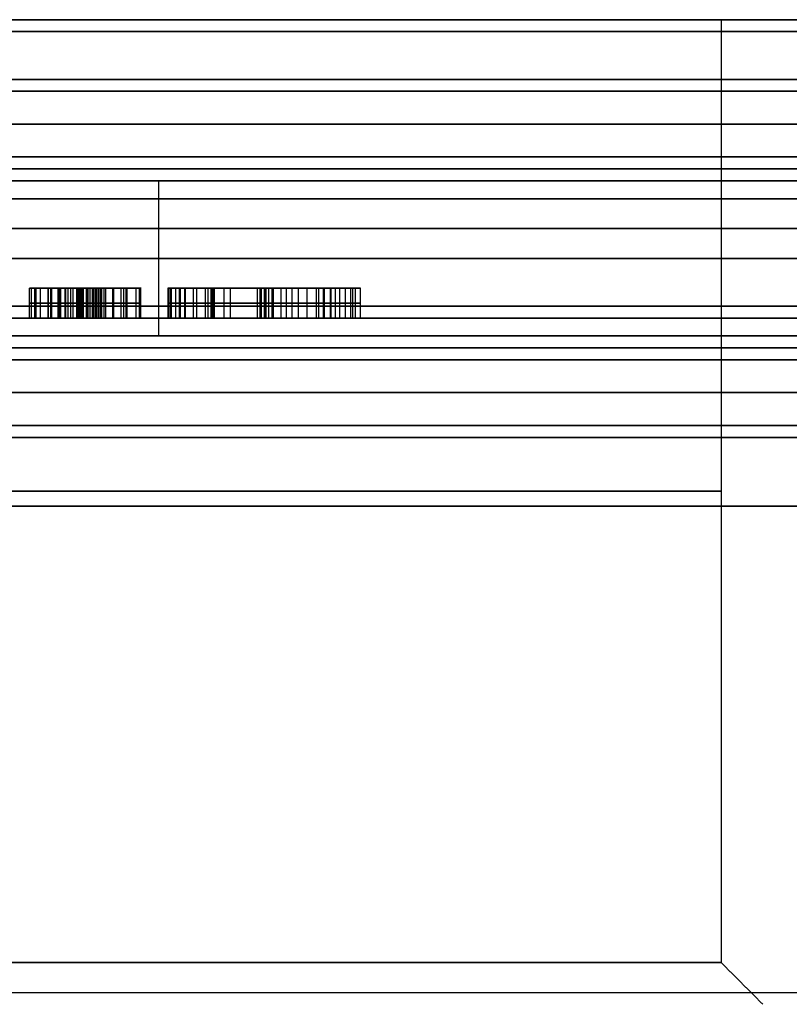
# Model space of a CAD drawing. Header units: centimetres. Extents: x -10 to 8.9, y -34.1 to -8.
# Tile 255 of 256: x 6.1 to 7.3, y -9.7 to -8. Entities that reach past the tile are written whole.
import ezdxf

# ---------------------------------------------------------------- set-up
doc = ezdxf.new("R2010")
doc.units = ezdxf.units.CM
doc.layers.add('Default', color=7, linetype='Continuous', true_color=0x000000)

msp = doc.modelspace()

# ---------------------------------------------------------------- linework, layer by layer
at = {"layer": 'Default'}
for p, q in [((7.485, -8.005, 3.45), (7.23, -8.005, 3.45)), ((6.2875, -8.535, 1.3348), (6.2875, -8.275, 1.3348)), ((6.1879, -8.455, 6.1919), (6.0856, -8.455, 6.1919)), ((6.1643, -8.455, 6.0655), (6.1643, -8.455, 6.1094)), ((6.1643, -8.455, 6.1774), (6.1643, -8.455, 6.2171)), ((6.1643, -8.455, 6.269), (6.1643, -8.455, 6.3166)), ((6.1794, -8.505, 6.174), (6.1794, -8.455, 6.174)), ((6.1867, -8.505, 6.2084), (6.1867, -8.455, 6.2084)), ((6.1874, -8.505, 6.1901), (6.1874, -8.455, 6.1901)), ((6.2108, -8.505, 6.1332), (6.2108, -8.455, 6.1332)), ((6.233, -8.505, 6.2225), (6.233, -8.455, 6.2225)), ((6.3046, -8.505, 6.2336), (6.3046, -8.455, 6.2336)), ((6.3091, -8.505, 6.257), (6.3091, -8.455, 6.257)), ((6.3746, -8.455, 6.1391), (6.3307, -8.455, 6.1391)), ((6.3458, -8.505, 6.0105), (6.3458, -8.455, 6.0105)), ((6.3908, -8.455, 6.2054), (6.3908, -8.455, 6.2502)), ((6.3972, -8.505, 6.2481), (6.3972, -8.455, 6.2481)), ((6.408, -8.505, 6.1996), (6.408, -8.455, 6.1996)), ((6.4598, -8.505, 6.0454), (6.4598, -8.455, 6.0454)), ((6.4648, -8.505, 6.0226), (6.4648, -8.455, 6.0226)), ((6.467, -8.505, 5.9934), (6.467, -8.455, 5.9934)), ((6.4721, -8.505, 6.2003), (6.4721, -8.455, 6.2003)), ((6.4789, -8.505, 5.96), (6.4789, -8.455, 5.96)), ((6.4796, -8.505, 6.0576), (6.4796, -8.455, 6.0576)), ((6.5522, -8.455, 6.0712), (6.5, -8.455, 6.0712)), ((6.5112, -8.505, 5.9746), (6.5112, -8.455, 5.9746)), ((6.5216, -8.505, 6.122), (6.5216, -8.455, 6.122)), ((6.5391, -8.455, 5.9911), (6.5391, -8.455, 6.0324)), ((6.5391, -8.455, 6.0402), (6.5391, -8.455, 6.1631)), ((6.5561, -8.505, 6.0804), (6.5561, -8.455, 6.0804)), ((6.5636, -8.505, 6.022), (6.5636, -8.455, 6.022)), ((6.5652, -8.505, 5.98), (6.5652, -8.455, 5.98)), ((6.5756, -8.505, 6.1813), (6.5756, -8.455, 6.1813)), ((6.6151, -8.455, 6.0712), (6.5831, -8.455, 6.0712)), ((6.5835, -8.505, 6.0688), (6.5835, -8.455, 6.0688)), ((6.6129, -8.505, 6.0859), (6.6129, -8.455, 6.0859)), ((6.6174, -8.505, 5.9811), (6.6174, -8.455, 5.9811)), ((6.183, -8.48, 6.1731), (6.1759, -8.48, 6.1749)), ((6.1817, -8.48, 6.2097), (6.1918, -8.48, 6.2071)), ((6.1918, -8.48, 6.2071), (6.183, -8.48, 6.1731)), ((6.187, -8.48, 6.1394), (6.2346, -8.48, 6.127)), ((6.2546, -8.48, 6.2169), (6.2114, -8.48, 6.2281)), ((6.3027, -8.48, 6.2383), (6.3154, -8.48, 6.2757)), ((6.3065, -8.48, 6.2289), (6.3027, -8.48, 6.2383)), ((6.3154, -8.48, 6.2757), (6.4789, -8.48, 6.2204)), ((6.3696, -8.48, 6.0024), (6.3219, -8.48, 6.0186)), ((6.4653, -8.48, 6.1802), (6.3507, -8.48, 6.219)), ((6.4523, -8.48, 6.0279), (6.4672, -8.48, 6.0629)), ((6.4772, -8.48, 6.0174), (6.4523, -8.48, 6.0279)), ((6.4568, -8.48, 5.9694), (6.4772, -8.48, 6.0174)), ((6.501, -8.48, 5.9506), (6.4568, -8.48, 5.9694)), ((6.4789, -8.48, 6.2204), (6.4653, -8.48, 6.1802)), ((6.4672, -8.48, 6.0629), (6.492, -8.48, 6.0524)), ((6.492, -8.48, 6.0524), (6.5512, -8.48, 6.1917)), ((6.5214, -8.48, 5.9986), (6.501, -8.48, 5.9506)), ((6.609, -8.48, 5.9614), (6.5214, -8.48, 5.9986)), ((6.576, -8.48, 6.1272), (6.5362, -8.48, 6.0336)), ((6.5362, -8.48, 6.0336), (6.5909, -8.48, 6.0104)), ((6.5512, -8.48, 6.1917), (6.6, -8.48, 6.171)), ((6.5909, -8.48, 6.0104), (6.576, -8.48, 6.1272)), ((6.6, -8.48, 6.171), (6.6258, -8.48, 6.0009)), ((6.6258, -8.48, 6.0009), (6.609, -8.48, 5.9614)), ((6.2875, -8.535, 5.5652), (6.2875, -8.505, 5.5652)), ((6.5835, -8.505, 6.0688), (6.5512, -8.505, 6.0688)), ((6.5636, -8.505, 6.022), (6.5636, -8.505, 6.0979))]:
    msp.add_line(p, q, dxfattribs=at)
at = {"layer": 'Default', "extrusion": (0, 1, 0)}
for centre, radius, start, end in [((-5.45, 3.45, -8.005), 3.455, 0, 180), ((-5.45, 3.45, -8.005), 3.455, 180, 0), ((-5.45, 3.45, -8.005), 3.455, 180, 0), ((-5.45, 3.45, -8.005), 3.245, 0, 180), ((-5.45, 3.45, -8.005), 2.035, 0, 180), ((-5.45, 3.45, -8.025), 3.475, 0, 180), ((-5.45, 3.45, -8.025), 3.475, 180, 0), ((-5.45, 3.45, -8.105), 2.07, 90, 270), ((-5.45, 3.45, -8.105), 2.43, 90, 270), ((-5.45, 3.45, -8.125), 2.45, 90, 270), ((-5.45, 3.45, -8.18), 2.05, 90, 270), ((-5.45, 3.45, -8.235), 2.05, 90, 270), ((-5.45, 3.45, -8.255), 3.225, 0, 180), ((-5.45, 3.45, -8.255), 3.225, 180, 0), ((-5.45, 3.45, -8.255), 2.255, 90, 270), ((-5.45, 3.45, -8.255), 2.07, 90, 270), ((-5.45, 3.45, -8.305), 2.45, 90, 270), ((-5.45, 3.45, -8.355), 3.475, 180, 0), ((-5.45, 3.45, -8.355), 3.475, 0, 180), ((-5.45, 3.45, -8.405), 2.275, 90, 270), ((-5.45, 3.45, -8.485), 3.225, 180, 0), ((-5.45, 3.45, -8.485), 3.225, 0, 180), ((-5.45, 3.45, -8.485), 2.45, 90, 270), ((-5.45, 3.45, -8.505), 3.205, 180, 0), ((-5.45, 3.45, -8.505), 3.205, 0, 180), ((-5.45, 3.45, -8.505), 3.205, 180, 321.7846), ((-5.45, 3.45, -8.505), 2.275, 90, 180), ((-5.45, 3.45, -8.505), 2.47, 90, 270), ((-5.45, 3.45, -8.535), 2.275, 0, 180), ((-5.45, 3.45, -8.535), 2.275, 180, 338.4), ((-5.45, 3.45, -8.555), 2.255, 0, 180), ((-5.45, 3.45, -8.555), 2.255, 180, 0), ((-5.45, 3.45, -8.555), 2.255, 0, 180), ((-5.45, 3.45, -8.555), 2.08, 0, 180), ((-5.45, 3.45, -8.555), 2.08, 180, 0), ((-5.45, 3.45, -8.685), 3.475, 180, 0), ((-5.45, 3.45, -8.685), 3.475, 0, 180), ((-5.45, 3.45, -8.685), 2.06, 180, 0), ((-5.45, 3.45, -8.685), 2.06, 0, 180), ((-5.45, 3.45, -8.705), 3.455, 0, 180), ((-5.45, 3.45, -8.705), 3.455, 180, 0), ((-5.45, 3.45, -8.705), 3.455, 180, 0), ((-5.45, 3.45, -9.585), 1.78, 180, 0), ((-5.45, 3.45, -9.585), 1.78, 0, 180), ((-5.45, 3.45, -9.635), 2.035, 0, 180)]:
    msp.add_arc(centre, radius, start, end, dxfattribs=at)
at = {"layer": 'Default', "extrusion": (0, -1, 0)}
for centre, radius, start, end in [((5.45, 3.45, 8.005), 3.245, 180, 0), ((5.45, 3.45, 8.005), 2.035, 180, 0), ((5.45, 3.45, 8.005), 1.78, 180, 0), ((5.45, 3.45, 8.005), 1.78, 0, 180), ((5.45, 3.45, 8.025), 3.225, 0, 180), ((5.45, 3.45, 8.025), 3.225, 180, 0), ((5.45, 3.45, 8.125), 2.05, 270, 90), ((5.45, 3.45, 8.255), 2.07, 270, 90), ((5.45, 3.45, 8.275), 2.275, 270, 90), ((5.45, 3.45, 8.505), 2.47, 270, 90), ((5.45, 3.45, 8.575), 2.06, 0, 180), ((5.45, 3.45, 8.575), 2.06, 180, 0), ((5.45, 3.45, 8.63), 2.06, 0, 180), ((5.45, 3.45, 8.63), 2.06, 180, 0), ((5.45, 3.45, 8.705), 2.08, 180, 0), ((5.45, 3.45, 8.705), 2.08, 0, 180), ((5.45, 3.45, 8.795), 1.78, 180, 0), ((5.45, 3.45, 8.795), 1.78, 0, 180), ((5.45, 3.45, 8.82), 2.035, 180, 0), ((5.45, 3.45, 8.82), 2.035, 0, 180), ((5.45, 3.45, 9.635), 2.035, 180, 0)]:
    msp.add_arc(centre, radius, start, end, dxfattribs=at)
at = {"layer": 'Default'}
for points, degree in [([(7.23, -8.005, 3.45), (7.23, -8.795, 3.45), (7.23, -9.585, 3.45)], 2), ([(6.0736, -8.455, 6.1666), (6.0678, -8.455, 6.1444), (6.0704, -8.455, 6.1242), (6.0814, -8.455, 6.1061)], 3), ([(6.0712, -8.505, 6.1348), (6.0712, -8.48, 6.1348), (6.0712, -8.455, 6.1348)], 2), ([(6.0736, -8.455, 6.1666), (6.0736, -8.48, 6.1666), (6.0736, -8.505, 6.1666)], 2), ([(6.089, -8.455, 6.196), (6.0819, -8.455, 6.1883), (6.0766, -8.455, 6.1784), (6.0736, -8.455, 6.1666)], 3), ([(6.0798, -8.505, 6.183), (6.0798, -8.48, 6.183), (6.0798, -8.455, 6.183)], 2), ([(6.0814, -8.455, 6.1061), (6.0814, -8.48, 6.1061), (6.0814, -8.505, 6.1061)], 2), ([(6.0814, -8.455, 6.1061), (6.0925, -8.455, 6.0878), (6.1103, -8.455, 6.0756), (6.135, -8.455, 6.0692)], 3), ([(6.089, -8.455, 6.196), (6.089, -8.48, 6.196), (6.089, -8.505, 6.196)], 2), ([(6.1216, -8.455, 6.2128), (6.107, -8.455, 6.2094), (6.0963, -8.455, 6.2038), (6.089, -8.455, 6.196)], 3), ([(6.1076, -8.455, 6.2686), (6.1021, -8.455, 6.2479), (6.1069, -8.455, 6.2293), (6.1216, -8.455, 6.2128)], 3), ([(6.1022, -8.505, 6.2059), (6.1022, -8.48, 6.2059), (6.1022, -8.455, 6.2059)], 2), ([(6.103, -8.505, 6.0833), (6.103, -8.48, 6.0833), (6.103, -8.455, 6.0833)], 2), ([(6.107, -8.505, 6.2391), (6.107, -8.48, 6.2391), (6.107, -8.455, 6.2391)], 2), ([(6.1076, -8.455, 6.2686), (6.1076, -8.48, 6.2686), (6.1076, -8.505, 6.2686)], 2), ([(6.1395, -8.455, 6.3095), (6.1232, -8.455, 6.3011), (6.1125, -8.455, 6.2874), (6.1076, -8.455, 6.2686)], 3), ([(6.1231, -8.455, 6.124), (6.122, -8.455, 6.1259), (6.1203, -8.455, 6.1299), (6.1189, -8.455, 6.1363), (6.1188, -8.455, 6.1432), (6.1197, -8.455, 6.1483), (6.1204, -8.455, 6.151)], 3), ([(6.1191, -8.505, 6.1365), (6.1191, -8.48, 6.1365), (6.1191, -8.455, 6.1365)], 2), ([(6.1193, -8.505, 6.293), (6.1193, -8.48, 6.293), (6.1193, -8.455, 6.293)], 2), ([(6.1204, -8.455, 6.151), (6.1204, -8.48, 6.151), (6.1204, -8.505, 6.151)], 2), ([(6.1204, -8.455, 6.151), (6.1211, -8.455, 6.1539), (6.123, -8.455, 6.1593), (6.1265, -8.455, 6.1657), (6.1309, -8.455, 6.1708), (6.1362, -8.455, 6.1746), (6.1423, -8.455, 6.1771), (6.147, -8.455, 6.1779), (6.1495, -8.455, 6.1781)], 3), ([(6.1216, -8.455, 6.2128), (6.1216, -8.48, 6.2128), (6.1216, -8.505, 6.2128)], 2), ([(6.1231, -8.455, 6.124), (6.1231, -8.48, 6.124), (6.1231, -8.505, 6.124)], 2), ([(6.1438, -8.455, 6.1086), (6.1414, -8.455, 6.1092), (6.1369, -8.455, 6.1109), (6.1314, -8.455, 6.1142), (6.1268, -8.455, 6.1184), (6.1243, -8.455, 6.122), (6.1231, -8.455, 6.124)], 3), ([(6.131, -8.505, 6.1705), (6.131, -8.48, 6.1705), (6.131, -8.455, 6.1705)], 2), ([(6.1316, -8.505, 6.1143), (6.1316, -8.48, 6.1143), (6.1316, -8.455, 6.1143)], 2), ([(6.135, -8.455, 6.0692), (6.135, -8.48, 6.0692), (6.135, -8.505, 6.0692)], 2), ([(6.135, -8.455, 6.0692), (6.1497, -8.455, 6.0653), (6.1639, -8.455, 6.0646), (6.1773, -8.455, 6.0667)], 3), ([(6.1395, -8.455, 6.3095), (6.1395, -8.48, 6.3095), (6.1395, -8.505, 6.3095)], 2), ([(6.1985, -8.455, 6.3132), (6.1755, -8.455, 6.3192), (6.1559, -8.455, 6.3179), (6.1395, -8.455, 6.3095)], 3), ([(6.1438, -8.455, 6.1086), (6.1438, -8.48, 6.1086), (6.1438, -8.505, 6.1086)], 2), ([(6.187, -8.455, 6.1394), (6.1859, -8.455, 6.1363), (6.1836, -8.455, 6.1304), (6.1795, -8.455, 6.123), (6.175, -8.455, 6.1169), (6.1698, -8.455, 6.1122), (6.1641, -8.455, 6.109), (6.1579, -8.455, 6.1073), (6.1513, -8.455, 6.1071), (6.1464, -8.455, 6.1079), (6.1438, -8.455, 6.1086)], 3), ([(6.1495, -8.455, 6.1781), (6.1495, -8.48, 6.1781), (6.1495, -8.505, 6.1781)], 2), ([(6.1495, -8.455, 6.1781), (6.1521, -8.455, 6.1783), (6.1575, -8.455, 6.1783), (6.1663, -8.455, 6.1772), (6.1726, -8.455, 6.1758), (6.1759, -8.455, 6.1749)], 3), ([(6.1547, -8.455, 6.2308), (6.1539, -8.455, 6.2331), (6.1529, -8.455, 6.2376), (6.1527, -8.455, 6.2445), (6.1534, -8.455, 6.2495), (6.1541, -8.455, 6.252)], 3), ([(6.1528, -8.505, 6.2411), (6.1528, -8.48, 6.2411), (6.1528, -8.455, 6.2411)], 2), ([(6.1541, -8.455, 6.252), (6.1541, -8.48, 6.252), (6.1541, -8.505, 6.252)], 2), ([(6.1541, -8.455, 6.252), (6.1547, -8.455, 6.2544), (6.1563, -8.455, 6.2589), (6.1594, -8.455, 6.2642), (6.1633, -8.455, 6.2684), (6.1662, -8.455, 6.2705), (6.1678, -8.455, 6.2714)], 3), ([(6.1547, -8.455, 6.2308), (6.1547, -8.48, 6.2308), (6.1547, -8.505, 6.2308)], 2), ([(6.1663, -8.455, 6.2156), (6.1646, -8.455, 6.2168), (6.1613, -8.455, 6.2194), (6.1575, -8.455, 6.2243), (6.1555, -8.455, 6.2285), (6.1547, -8.455, 6.2308)], 3), ([(6.1568, -8.505, 6.0657), (6.1568, -8.48, 6.0657), (6.1568, -8.455, 6.0657)], 2), ([(6.1594, -8.505, 6.2219), (6.1594, -8.48, 6.2219), (6.1594, -8.455, 6.2219)], 2), ([(6.1595, -8.505, 6.2639), (6.1595, -8.48, 6.2639), (6.1595, -8.455, 6.2639)], 2), ([(6.1613, -8.505, 6.1778), (6.1613, -8.48, 6.1778), (6.1613, -8.455, 6.1778)], 2), ([(6.1663, -8.455, 6.2156), (6.1663, -8.48, 6.2156), (6.1663, -8.505, 6.2156)], 2), ([(6.1817, -8.455, 6.2097), (6.1797, -8.455, 6.2103), (6.1759, -8.455, 6.2114), (6.1707, -8.455, 6.2133), (6.1677, -8.455, 6.2148), (6.1663, -8.455, 6.2156)], 3), ([(6.1663, -8.505, 6.3167), (6.1663, -8.48, 6.3167), (6.1663, -8.455, 6.3167)], 2), ([(6.1678, -8.455, 6.2714), (6.1678, -8.48, 6.2714), (6.1678, -8.505, 6.2714)], 2), ([(6.1678, -8.455, 6.2714), (6.1694, -8.455, 6.2723), (6.1728, -8.455, 6.2737), (6.178, -8.455, 6.2749), (6.1836, -8.455, 6.275), (6.1877, -8.455, 6.2743), (6.1898, -8.455, 6.2738)], 3), ([(6.1695, -8.505, 6.1123), (6.1695, -8.48, 6.1123), (6.1695, -8.455, 6.1123)], 2), ([(6.1726, -8.505, 6.2126), (6.1726, -8.48, 6.2126), (6.1726, -8.455, 6.2126)], 2), ([(6.1759, -8.455, 6.1749), (6.1759, -8.48, 6.1749), (6.1759, -8.505, 6.1749)], 2), ([(6.1759, -8.455, 6.1749), (6.1794, -8.455, 6.174), (6.183, -8.455, 6.1731)], 2), ([(6.1773, -8.455, 6.0667), (6.1773, -8.48, 6.0667), (6.1773, -8.505, 6.0667)], 2), ([(6.1773, -8.455, 6.0667), (6.1906, -8.455, 6.0688), (6.2023, -8.455, 6.0745), (6.212, -8.455, 6.0836)], 3), ([(6.1781, -8.505, 6.2747), (6.1781, -8.48, 6.2747), (6.1781, -8.455, 6.2747)], 2), ([(6.1817, -8.455, 6.2097), (6.1817, -8.48, 6.2097), (6.1817, -8.505, 6.2097)], 2), ([(6.1918, -8.455, 6.2071), (6.1867, -8.455, 6.2084), (6.1817, -8.455, 6.2097)], 2), ([(6.183, -8.455, 6.1731), (6.183, -8.48, 6.1731), (6.183, -8.505, 6.1731)], 2), ([(6.183, -8.455, 6.1731), (6.1874, -8.455, 6.1901), (6.1918, -8.455, 6.2071)], 2), ([(6.187, -8.455, 6.1394), (6.187, -8.48, 6.1394), (6.187, -8.505, 6.1394)], 2), ([(6.2346, -8.455, 6.127), (6.2108, -8.455, 6.1332), (6.187, -8.455, 6.1394)], 2), ([(6.1898, -8.455, 6.2738), (6.1898, -8.48, 6.2738), (6.1898, -8.505, 6.2738)], 2), ([(6.1898, -8.455, 6.2738), (6.1924, -8.455, 6.2731), (6.1972, -8.455, 6.2714), (6.203, -8.455, 6.268), (6.2076, -8.455, 6.2636), (6.2109, -8.455, 6.2583), (6.2129, -8.455, 6.2521), (6.2137, -8.455, 6.245), (6.2132, -8.455, 6.2371), (6.2121, -8.455, 6.2312), (6.2114, -8.455, 6.2281)], 3), ([(6.1918, -8.455, 6.2071), (6.1918, -8.48, 6.2071), (6.1918, -8.505, 6.2071)], 2), ([(6.196, -8.505, 6.0726), (6.196, -8.48, 6.0726), (6.196, -8.455, 6.0726)], 2), ([(6.1985, -8.455, 6.3132), (6.1985, -8.48, 6.3132), (6.1985, -8.505, 6.3132)], 2), ([(6.249, -8.455, 6.2783), (6.2391, -8.455, 6.2953), (6.2221, -8.455, 6.3071), (6.1985, -8.455, 6.3132)], 3), ([(6.2105, -8.505, 6.2585), (6.2105, -8.48, 6.2585), (6.2105, -8.455, 6.2585)], 2), ([(6.2114, -8.455, 6.2281), (6.2114, -8.48, 6.2281), (6.2114, -8.505, 6.2281)], 2), ([(6.2114, -8.455, 6.2281), (6.233, -8.455, 6.2225), (6.2546, -8.455, 6.2169)], 2), ([(6.212, -8.455, 6.0836), (6.212, -8.48, 6.0836), (6.212, -8.505, 6.0836)], 2), ([(6.212, -8.455, 6.0836), (6.2218, -8.455, 6.0926), (6.2294, -8.455, 6.107), (6.2346, -8.455, 6.127)], 3), ([(6.2248, -8.505, 6.1007), (6.2248, -8.48, 6.1007), (6.2248, -8.455, 6.1007)], 2), ([(6.2291, -8.505, 6.2997), (6.2291, -8.48, 6.2997), (6.2291, -8.455, 6.2997)], 2), ([(6.2346, -8.505, 6.127), (6.2346, -8.48, 6.127), (6.2346, -8.455, 6.127)], 2), ([(6.249, -8.455, 6.2783), (6.249, -8.48, 6.2783), (6.249, -8.505, 6.2783)], 2), ([(6.2546, -8.455, 6.2169), (6.2608, -8.455, 6.2407), (6.2589, -8.455, 6.2611), (6.249, -8.455, 6.2783)], 3), ([(6.2546, -8.455, 6.2169), (6.2546, -8.48, 6.2169), (6.2546, -8.505, 6.2169)], 2), ([(6.2578, -8.505, 6.2503), (6.2578, -8.48, 6.2503), (6.2578, -8.455, 6.2503)], 2), ([(6.3027, -8.455, 6.2383), (6.3027, -8.48, 6.2383), (6.3027, -8.505, 6.2383)], 2), ([(6.3154, -8.455, 6.2757), (6.3091, -8.455, 6.257), (6.3027, -8.455, 6.2383)], 2), ([(6.3027, -8.455, 6.2383), (6.3046, -8.455, 6.2336), (6.3065, -8.455, 6.2289)], 2), ([(6.3065, -8.455, 6.2289), (6.3065, -8.48, 6.2289), (6.3065, -8.505, 6.2289)], 2), ([(6.3065, -8.455, 6.2289), (6.3117, -8.455, 6.2163), (6.3203, -8.455, 6.1916), (6.3285, -8.455, 6.1571), (6.3314, -8.455, 6.1353), (6.3322, -8.455, 6.1247)], 3), ([(6.3154, -8.455, 6.2757), (6.3154, -8.48, 6.2757), (6.3154, -8.505, 6.2757)], 2), ([(6.4789, -8.455, 6.2204), (6.3972, -8.455, 6.2481), (6.3154, -8.455, 6.2757)], 2), ([(6.3219, -8.455, 6.0186), (6.3219, -8.48, 6.0186), (6.3219, -8.505, 6.0186)], 2), ([(6.3219, -8.455, 6.0186), (6.3458, -8.455, 6.0105), (6.3696, -8.455, 6.0024)], 2), ([(6.3322, -8.455, 6.1247), (6.333, -8.455, 6.1144), (6.3334, -8.455, 6.0929), (6.3304, -8.455, 6.0578), (6.3253, -8.455, 6.032), (6.3219, -8.455, 6.0186)], 3), ([(6.324, -8.505, 6.1755), (6.324, -8.48, 6.1755), (6.324, -8.455, 6.1755)], 2), ([(6.3315, -8.505, 6.0734), (6.3315, -8.48, 6.0734), (6.3315, -8.455, 6.0734)], 2), ([(6.3322, -8.505, 6.1247), (6.3322, -8.48, 6.1247), (6.3322, -8.455, 6.1247)], 2), ([(6.3507, -8.455, 6.219), (6.3507, -8.48, 6.219), (6.3507, -8.505, 6.219)], 2), ([(6.3747, -8.455, 6.1386), (6.3707, -8.455, 6.1602), (6.3628, -8.455, 6.1869), (6.3507, -8.455, 6.219)], 3), ([(6.3507, -8.455, 6.219), (6.408, -8.455, 6.1996), (6.4653, -8.455, 6.1802)], 2), ([(6.3659, -8.505, 6.1744), (6.3659, -8.48, 6.1744), (6.3659, -8.455, 6.1744)], 2), ([(6.3696, -8.455, 6.0024), (6.3696, -8.48, 6.0024), (6.3696, -8.505, 6.0024)], 2), ([(6.3696, -8.455, 6.0024), (6.3766, -8.455, 6.0316), (6.3801, -8.455, 6.0562), (6.3804, -8.455, 6.0762)], 3), ([(6.3747, -8.455, 6.1386), (6.3747, -8.48, 6.1386), (6.3747, -8.505, 6.1386)], 2), ([(6.3804, -8.455, 6.0762), (6.3806, -8.455, 6.0962), (6.3787, -8.455, 6.117), (6.3747, -8.455, 6.1386)], 3), ([(6.3776, -8.505, 6.0432), (6.3776, -8.48, 6.0432), (6.3776, -8.455, 6.0432)], 2), ([(6.3791, -8.505, 6.1067), (6.3791, -8.48, 6.1067), (6.3791, -8.455, 6.1067)], 2), ([(6.3804, -8.455, 6.0762), (6.3804, -8.48, 6.0762), (6.3804, -8.505, 6.0762)], 2), ([(6.4523, -8.455, 6.0279), (6.4523, -8.48, 6.0279), (6.4523, -8.505, 6.0279)], 2), ([(6.4672, -8.455, 6.0629), (6.4598, -8.455, 6.0454), (6.4523, -8.455, 6.0279)], 2), ([(6.4523, -8.455, 6.0279), (6.4648, -8.455, 6.0226), (6.4772, -8.455, 6.0174)], 2), ([(6.4568, -8.455, 5.9694), (6.4568, -8.48, 5.9694), (6.4568, -8.505, 5.9694)], 2), ([(6.4772, -8.455, 6.0174), (6.467, -8.455, 5.9934), (6.4568, -8.455, 5.9694)], 2), ([(6.4568, -8.455, 5.9694), (6.4789, -8.455, 5.96), (6.501, -8.455, 5.9506)], 2), ([(6.4653, -8.455, 6.1802), (6.4653, -8.48, 6.1802), (6.4653, -8.505, 6.1802)], 2), ([(6.4653, -8.455, 6.1802), (6.4721, -8.455, 6.2003), (6.4789, -8.455, 6.2204)], 2), ([(6.4672, -8.455, 6.0629), (6.4672, -8.48, 6.0629), (6.4672, -8.505, 6.0629)], 2), ([(6.492, -8.455, 6.0524), (6.4796, -8.455, 6.0576), (6.4672, -8.455, 6.0629)], 2), ([(6.4772, -8.455, 6.0174), (6.4772, -8.48, 6.0174), (6.4772, -8.505, 6.0174)], 2), ([(6.4789, -8.455, 6.2204), (6.4789, -8.48, 6.2204), (6.4789, -8.505, 6.2204)], 2), ([(6.492, -8.455, 6.0524), (6.492, -8.48, 6.0524), (6.492, -8.505, 6.0524)], 2), ([(6.5512, -8.455, 6.1917), (6.5216, -8.455, 6.122), (6.492, -8.455, 6.0524)], 2), ([(6.501, -8.455, 5.9506), (6.501, -8.48, 5.9506), (6.501, -8.505, 5.9506)], 2), ([(6.501, -8.455, 5.9506), (6.5112, -8.455, 5.9746), (6.5214, -8.455, 5.9986)], 2), ([(6.5214, -8.455, 5.9986), (6.5214, -8.48, 5.9986), (6.5214, -8.505, 5.9986)], 2), ([(6.5214, -8.455, 5.9986), (6.5652, -8.455, 5.98), (6.609, -8.455, 5.9614)], 2), ([(6.576, -8.455, 6.1272), (6.5561, -8.455, 6.0804), (6.5362, -8.455, 6.0336)], 2), ([(6.5362, -8.505, 6.0336), (6.5362, -8.48, 6.0336), (6.5362, -8.455, 6.0336)], 2), ([(6.5362, -8.455, 6.0336), (6.5636, -8.455, 6.022), (6.5909, -8.455, 6.0104)], 2), ([(6.5512, -8.455, 6.1917), (6.5512, -8.48, 6.1917), (6.5512, -8.505, 6.1917)], 2), ([(6.6, -8.455, 6.171), (6.5756, -8.455, 6.1813), (6.5512, -8.455, 6.1917)], 2), ([(6.576, -8.455, 6.1272), (6.576, -8.48, 6.1272), (6.576, -8.505, 6.1272)], 2), ([(6.5909, -8.455, 6.0104), (6.5835, -8.455, 6.0688), (6.576, -8.455, 6.1272)], 2), ([(6.5909, -8.505, 6.0104), (6.5909, -8.48, 6.0104), (6.5909, -8.455, 6.0104)], 2), ([(6.6, -8.455, 6.171), (6.6, -8.48, 6.171), (6.6, -8.505, 6.171)], 2), ([(6.6258, -8.455, 6.0009), (6.6129, -8.455, 6.0859), (6.6, -8.455, 6.171)], 2), ([(6.609, -8.455, 5.9614), (6.609, -8.48, 5.9614), (6.609, -8.505, 5.9614)], 2), ([(6.609, -8.455, 5.9614), (6.6174, -8.455, 5.9811), (6.6258, -8.455, 6.0009)], 2), ([(6.6258, -8.505, 6.0009), (6.6258, -8.48, 6.0009), (6.6258, -8.455, 6.0009)], 2), ([(6.0814, -8.48, 6.1061), (6.0704, -8.48, 6.1242), (6.0678, -8.48, 6.1444), (6.0736, -8.48, 6.1666)], 3), ([(6.0736, -8.48, 6.1666), (6.0766, -8.48, 6.1784), (6.0819, -8.48, 6.1883), (6.089, -8.48, 6.196)], 3), ([(6.135, -8.48, 6.0692), (6.1103, -8.48, 6.0756), (6.0925, -8.48, 6.0878), (6.0814, -8.48, 6.1061)], 3), ([(6.089, -8.48, 6.196), (6.0963, -8.48, 6.2038), (6.107, -8.48, 6.2094), (6.1216, -8.48, 6.2128)], 3), ([(6.1216, -8.48, 6.2128), (6.1069, -8.48, 6.2293), (6.1021, -8.48, 6.2479), (6.1076, -8.48, 6.2686)], 3), ([(6.1076, -8.48, 6.2686), (6.1125, -8.48, 6.2874), (6.1232, -8.48, 6.3011), (6.1395, -8.48, 6.3095)], 3), ([(6.1204, -8.48, 6.151), (6.1177, -8.48, 6.1408), (6.1187, -8.48, 6.1318), (6.1231, -8.48, 6.124)], 3), ([(6.1495, -8.48, 6.1781), (6.1345, -8.48, 6.177), (6.1248, -8.48, 6.1679), (6.1204, -8.48, 6.151)], 3), ([(6.1231, -8.48, 6.124), (6.1276, -8.48, 6.1162), (6.1345, -8.48, 6.111), (6.1438, -8.48, 6.1086)], 3), ([(6.1773, -8.48, 6.0667), (6.1639, -8.48, 6.0646), (6.1497, -8.48, 6.0653), (6.135, -8.48, 6.0692)], 3), ([(6.1395, -8.48, 6.3095), (6.1559, -8.48, 6.3179), (6.1755, -8.48, 6.3192), (6.1985, -8.48, 6.3132)], 3), ([(6.1438, -8.48, 6.1086), (6.1639, -8.48, 6.1034), (6.1781, -8.48, 6.1137), (6.187, -8.48, 6.1394)], 3), ([(6.1759, -8.48, 6.1749), (6.1657, -8.48, 6.1776), (6.1569, -8.48, 6.1787), (6.1495, -8.48, 6.1781)], 3), ([(6.1541, -8.48, 6.252), (6.1522, -8.48, 6.2446), (6.1524, -8.48, 6.2375), (6.1547, -8.48, 6.2308)], 3), ([(6.1678, -8.48, 6.2714), (6.1612, -8.48, 6.2677), (6.1565, -8.48, 6.2612), (6.1541, -8.48, 6.252)], 3), ([(6.1547, -8.48, 6.2308), (6.157, -8.48, 6.2241), (6.1609, -8.48, 6.219), (6.1663, -8.48, 6.2156)], 3), ([(6.1663, -8.48, 6.2156), (6.1701, -8.48, 6.2133), (6.1753, -8.48, 6.2114), (6.1817, -8.48, 6.2097)], 3), ([(6.1898, -8.48, 6.2738), (6.1817, -8.48, 6.2759), (6.1743, -8.48, 6.275), (6.1678, -8.48, 6.2714)], 3), ([(6.212, -8.48, 6.0836), (6.2023, -8.48, 6.0745), (6.1906, -8.48, 6.0688), (6.1773, -8.48, 6.0667)], 3), ([(6.2114, -8.48, 6.2281), (6.2176, -8.48, 6.2532), (6.2103, -8.48, 6.2684), (6.1898, -8.48, 6.2738)], 3), ([(6.1985, -8.48, 6.3132), (6.2221, -8.48, 6.3071), (6.2391, -8.48, 6.2953), (6.249, -8.48, 6.2783)], 3), ([(6.2346, -8.48, 6.127), (6.2294, -8.48, 6.107), (6.2218, -8.48, 6.0926), (6.212, -8.48, 6.0836)], 3), ([(6.249, -8.48, 6.2783), (6.2589, -8.48, 6.2611), (6.2608, -8.48, 6.2407), (6.2546, -8.48, 6.2169)], 3), ([(6.3322, -8.48, 6.1247), (6.3296, -8.48, 6.1578), (6.3213, -8.48, 6.1927), (6.3065, -8.48, 6.2289)], 3), ([(6.3219, -8.48, 6.0186), (6.3313, -8.48, 6.056), (6.3347, -8.48, 6.0914), (6.3322, -8.48, 6.1247)], 3), ([(6.3507, -8.48, 6.219), (6.3628, -8.48, 6.1869), (6.3707, -8.48, 6.1602), (6.3747, -8.48, 6.1386)], 3), ([(6.3804, -8.48, 6.0762), (6.3801, -8.48, 6.0562), (6.3766, -8.48, 6.0316), (6.3696, -8.48, 6.0024)], 3), ([(6.3747, -8.48, 6.1386), (6.3787, -8.48, 6.117), (6.3806, -8.48, 6.0962), (6.3804, -8.48, 6.0762)], 3), ([(6.0736, -8.505, 6.1666), (6.0678, -8.505, 6.1444), (6.0704, -8.505, 6.1242), (6.0814, -8.505, 6.1061)], 3), ([(6.089, -8.505, 6.196), (6.0819, -8.505, 6.1883), (6.0766, -8.505, 6.1784), (6.0736, -8.505, 6.1666)], 3), ([(6.0814, -8.505, 6.1061), (6.0925, -8.505, 6.0878), (6.1103, -8.505, 6.0756), (6.135, -8.505, 6.0692)], 3), ([(6.1216, -8.505, 6.2128), (6.107, -8.505, 6.2094), (6.0963, -8.505, 6.2038), (6.089, -8.505, 6.196)], 3), ([(6.1076, -8.505, 6.2686), (6.1021, -8.505, 6.2479), (6.1069, -8.505, 6.2293), (6.1216, -8.505, 6.2128)], 3), ([(6.1395, -8.505, 6.3095), (6.1232, -8.505, 6.3011), (6.1125, -8.505, 6.2874), (6.1076, -8.505, 6.2686)], 3), ([(6.1231, -8.505, 6.124), (6.1187, -8.505, 6.1318), (6.1177, -8.505, 6.1408), (6.1204, -8.505, 6.151)], 3), ([(6.1204, -8.505, 6.151), (6.1248, -8.505, 6.1679), (6.1345, -8.505, 6.177), (6.1495, -8.505, 6.1781)], 3), ([(6.1438, -8.505, 6.1086), (6.1345, -8.505, 6.111), (6.1276, -8.505, 6.1162), (6.1231, -8.505, 6.124)], 3), ([(6.135, -8.505, 6.0692), (6.1497, -8.505, 6.0653), (6.1639, -8.505, 6.0646), (6.1773, -8.505, 6.0667)], 3), ([(6.1985, -8.505, 6.3132), (6.1755, -8.505, 6.3192), (6.1559, -8.505, 6.3179), (6.1395, -8.505, 6.3095)], 3), ([(6.187, -8.505, 6.1394), (6.1781, -8.505, 6.1137), (6.1639, -8.505, 6.1034), (6.1438, -8.505, 6.1086)], 3), ([(6.1495, -8.505, 6.1781), (6.1569, -8.505, 6.1787), (6.1657, -8.505, 6.1776), (6.1759, -8.505, 6.1749)], 3), ([(6.1547, -8.505, 6.2308), (6.1524, -8.505, 6.2375), (6.1522, -8.505, 6.2446), (6.1541, -8.505, 6.252)], 3), ([(6.1541, -8.505, 6.252), (6.1565, -8.505, 6.2612), (6.1612, -8.505, 6.2677), (6.1678, -8.505, 6.2714)], 3), ([(6.1663, -8.505, 6.2156), (6.1609, -8.505, 6.219), (6.157, -8.505, 6.2241), (6.1547, -8.505, 6.2308)], 3), ([(6.1817, -8.505, 6.2097), (6.1753, -8.505, 6.2114), (6.1701, -8.505, 6.2133), (6.1663, -8.505, 6.2156)], 3), ([(6.1678, -8.505, 6.2714), (6.1743, -8.505, 6.275), (6.1817, -8.505, 6.2759), (6.1898, -8.505, 6.2738)], 3), ([(6.1759, -8.505, 6.1749), (6.1794, -8.505, 6.174), (6.183, -8.505, 6.1731)], 2), ([(6.1773, -8.505, 6.0667), (6.1906, -8.505, 6.0688), (6.2023, -8.505, 6.0745), (6.212, -8.505, 6.0836)], 3), ([(6.1918, -8.505, 6.2071), (6.1867, -8.505, 6.2084), (6.1817, -8.505, 6.2097)], 2), ([(6.183, -8.505, 6.1731), (6.1874, -8.505, 6.1901), (6.1918, -8.505, 6.2071)], 2), ([(6.2346, -8.505, 6.127), (6.2108, -8.505, 6.1332), (6.187, -8.505, 6.1394)], 2), ([(6.1898, -8.505, 6.2738), (6.2103, -8.505, 6.2684), (6.2176, -8.505, 6.2532), (6.2114, -8.505, 6.2281)], 3), ([(6.249, -8.505, 6.2783), (6.2391, -8.505, 6.2953), (6.2221, -8.505, 6.3071), (6.1985, -8.505, 6.3132)], 3), ([(6.2114, -8.505, 6.2281), (6.233, -8.505, 6.2225), (6.2546, -8.505, 6.2169)], 2), ([(6.212, -8.505, 6.0836), (6.2218, -8.505, 6.0926), (6.2294, -8.505, 6.107), (6.2346, -8.505, 6.127)], 3), ([(6.2546, -8.505, 6.2169), (6.2608, -8.505, 6.2407), (6.2589, -8.505, 6.2611), (6.249, -8.505, 6.2783)], 3), ([(6.3154, -8.505, 6.2757), (6.3091, -8.505, 6.257), (6.3027, -8.505, 6.2383)], 2), ([(6.3027, -8.505, 6.2383), (6.3046, -8.505, 6.2336), (6.3065, -8.505, 6.2289)], 2), ([(6.3065, -8.505, 6.2289), (6.3213, -8.505, 6.1927), (6.3296, -8.505, 6.1578), (6.3322, -8.505, 6.1247)], 3), ([(6.4789, -8.505, 6.2204), (6.3972, -8.505, 6.2481), (6.3154, -8.505, 6.2757)], 2), ([(6.3322, -8.505, 6.1247), (6.3347, -8.505, 6.0914), (6.3313, -8.505, 6.056), (6.3219, -8.505, 6.0186)], 3), ([(6.3219, -8.505, 6.0186), (6.3458, -8.505, 6.0105), (6.3696, -8.505, 6.0024)], 2), ([(6.3747, -8.505, 6.1386), (6.3707, -8.505, 6.1602), (6.3628, -8.505, 6.1869), (6.3507, -8.505, 6.219)], 3), ([(6.3507, -8.505, 6.219), (6.408, -8.505, 6.1996), (6.4653, -8.505, 6.1802)], 2), ([(6.3696, -8.505, 6.0024), (6.3766, -8.505, 6.0316), (6.3801, -8.505, 6.0562), (6.3804, -8.505, 6.0762)], 3), ([(6.3804, -8.505, 6.0762), (6.3806, -8.505, 6.0962), (6.3787, -8.505, 6.117), (6.3747, -8.505, 6.1386)], 3), ([(6.4672, -8.505, 6.0629), (6.4598, -8.505, 6.0454), (6.4523, -8.505, 6.0279)], 2), ([(6.4523, -8.505, 6.0279), (6.4648, -8.505, 6.0226), (6.4772, -8.505, 6.0174)], 2), ([(6.4772, -8.505, 6.0174), (6.467, -8.505, 5.9934), (6.4568, -8.505, 5.9694)], 2), ([(6.4568, -8.505, 5.9694), (6.4789, -8.505, 5.96), (6.501, -8.505, 5.9506)], 2), ([(6.4653, -8.505, 6.1802), (6.4721, -8.505, 6.2003), (6.4789, -8.505, 6.2204)], 2), ([(6.492, -8.505, 6.0524), (6.4796, -8.505, 6.0576), (6.4672, -8.505, 6.0629)], 2), ([(6.5512, -8.505, 6.1917), (6.5216, -8.505, 6.122), (6.492, -8.505, 6.0524)], 2), ([(6.501, -8.505, 5.9506), (6.5112, -8.505, 5.9746), (6.5214, -8.505, 5.9986)], 2), ([(6.5214, -8.505, 5.9986), (6.5652, -8.505, 5.98), (6.609, -8.505, 5.9614)], 2), ([(6.576, -8.505, 6.1272), (6.5561, -8.505, 6.0804), (6.5362, -8.505, 6.0336)], 2), ([(6.5909, -8.505, 6.0104), (6.5636, -8.505, 6.022), (6.5362, -8.505, 6.0336)], 2), ([(6.6, -8.505, 6.171), (6.5756, -8.505, 6.1813), (6.5512, -8.505, 6.1917)], 2), ([(6.576, -8.505, 6.1272), (6.5835, -8.505, 6.0688), (6.5909, -8.505, 6.0104)], 2), ([(6.6258, -8.505, 6.0009), (6.6129, -8.505, 6.0859), (6.6, -8.505, 6.171)], 2), ([(6.609, -8.505, 5.9614), (6.6174, -8.505, 5.9811), (6.6258, -8.505, 6.0009)], 2), ([(7.3, -9.655, 3.45), (7.265, -9.62, 3.45), (7.23, -9.585, 3.45)], 2)]:
    msp.add_open_spline(points, degree=degree, dxfattribs=at)

doc.saveas('drawing.dxf')
